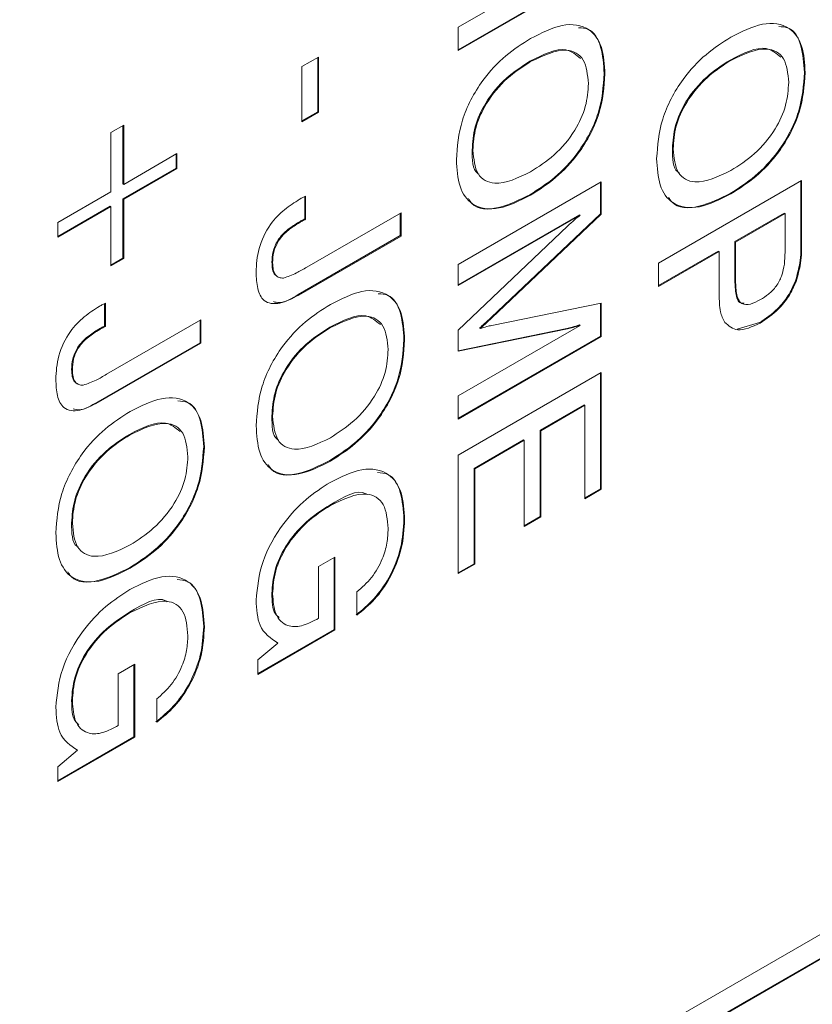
# Model space of a CAD drawing. Header units: millimetres. Extents: x 22 to 278, y 61 to 167.
# Tile 78 of 148: x 200.81 to 204.72, y 113.22 to 118.09. Entities that reach past the tile are written whole.
import ezdxf

# ---------------------------------------------------------------- set-up
doc = ezdxf.new("R2010")
doc.units = ezdxf.units.MM
doc.layers.get('0').update_dxf_attribs({"lineweight": 15})

msp = doc.modelspace()

# ---------------------------------------------------------------- linework, layer by layer
for p, q in [((190.8467, 105.5326), (215.843, 119.9626)), ((215.8394, 119.8421), (190.8432, 105.4121)), ((215.843, 119.8401), (190.8467, 105.4101)), ((203.6772, 118.3452), (202.9736, 117.9391)), ((203.6807, 118.3432), (202.9736, 117.935)), ((202.9736, 118.0502), (203.309, 118.2438)), ((202.9736, 117.935), (202.9736, 118.0502)), ((202.2012, 117.8555), (202.2828, 117.9026)), ((202.2793, 117.9006), (202.2793, 117.6325)), ((202.2828, 117.9026), (202.2828, 117.6304)), ((203.3282, 117.882), (203.3317, 117.88)), ((204.3181, 117.8882), (204.3216, 117.8862)), ((202.2012, 117.5833), (202.2012, 117.8555)), ((203.6953, 117.821), (203.6988, 117.819)), ((204.6853, 117.8272), (204.6888, 117.8251)), ((202.2793, 117.6325), (202.2012, 117.5874)), ((202.2828, 117.6304), (202.2012, 117.5833)), ((202.2793, 117.6325), (202.2828, 117.6304)), ((201.2566, 117.53), (201.3201, 117.5667)), ((201.3165, 117.5646), (201.3165, 117.2756)), ((201.3201, 117.5667), (201.3201, 117.2735)), ((201.2566, 117.2369), (201.2566, 117.53)), ((203.0426, 117.4442), (203.0461, 117.4422)), ((204.0325, 117.4504), (204.0361, 117.4483)), ((201.3201, 117.2735), (201.583, 117.4253)), ((201.5794, 117.4233), (201.5794, 117.3541)), ((201.583, 117.4253), (201.583, 117.352)), ((201.5794, 117.3541), (201.3165, 117.2023)), ((201.583, 117.352), (201.3201, 117.2003)), ((201.5794, 117.3541), (201.583, 117.352)), ((201.3165, 117.2756), (201.3201, 117.2735)), ((202.9736, 116.8777), (203.6807, 117.2859)), ((203.6772, 117.2838), (203.6772, 117.1276)), ((203.6807, 117.2859), (203.6807, 117.1256)), ((203.9636, 116.8839), (204.6707, 117.2921)), ((204.6671, 117.29), (204.6671, 116.9917)), ((204.6707, 117.2921), (204.6707, 116.9896)), ((200.9937, 117.0851), (201.2566, 117.2369)), ((201.3165, 117.2023), (201.3165, 116.9092)), ((201.3165, 117.2023), (201.3201, 117.2003)), ((201.3201, 117.2003), (201.3201, 116.9071)), ((202.2158, 117.214), (202.2158, 117.1028)), ((202.2194, 117.2158), (202.2194, 117.1008)), ((203.3282, 117.2225), (203.3317, 117.2205)), ((204.3181, 117.2287), (204.3216, 117.2267)), ((201.2531, 117.1657), (200.9937, 117.0159)), ((201.2566, 117.1636), (200.9937, 117.0119)), ((201.2531, 117.1657), (201.2566, 117.1636)), ((201.2566, 116.8705), (201.2566, 117.1636)), ((202.2158, 117.1028), (202.2194, 117.1008)), ((202.225, 116.8643), (202.6908, 117.1331)), ((202.6872, 117.1311), (202.6872, 117.02)), ((202.6908, 117.1331), (202.6908, 117.018)), ((203.5725, 117.1228), (202.9736, 116.7771)), ((203.576, 117.1208), (202.9736, 116.773)), ((203.6772, 117.1276), (203.1362, 116.6156)), ((203.6807, 117.1256), (203.1398, 116.6136)), ((203.5725, 117.1228), (203.576, 117.1208)), ((203.6772, 117.1276), (203.6807, 117.1256)), ((204.5855, 117.1319), (204.3408, 116.9906)), ((204.5891, 117.1298), (204.3443, 116.9885)), ((204.5855, 117.1319), (204.5891, 117.1298)), ((204.5891, 116.9376), (204.5891, 117.1298)), ((200.9937, 117.0119), (200.9937, 117.0851)), ((202.1864, 117.0868), (202.1899, 117.0848)), ((202.9736, 116.5532), (203.5141, 117.067)), ((202.6872, 117.02), (202.1825, 116.7287)), ((202.6908, 117.018), (202.1861, 116.7266)), ((202.6872, 117.02), (202.6908, 117.018)), ((204.3408, 116.9906), (204.3408, 116.8065)), ((204.3408, 116.9906), (204.3443, 116.9885)), ((204.3443, 116.9885), (204.3443, 116.8045)), ((204.6671, 116.9917), (204.6707, 116.9896)), ((201.3165, 116.9092), (201.2566, 116.8746)), ((201.3201, 116.9071), (201.2566, 116.8705)), ((201.3165, 116.9092), (201.3201, 116.9071)), ((204.2592, 116.9435), (203.9636, 116.7728)), ((204.2627, 116.9414), (203.9636, 116.7687)), ((204.2592, 116.9435), (204.2627, 116.9414)), ((204.2627, 116.7749), (204.2627, 116.9414)), ((202.0526, 116.8884), (202.0562, 116.8864)), ((202.9736, 116.773), (202.9736, 116.8777)), ((203.9636, 116.7687), (203.9636, 116.8839)), ((204.3408, 116.8065), (204.3443, 116.8045)), ((204.6404, 116.796), (204.6439, 116.7939)), ((202.1825, 116.7287), (202.1861, 116.7266)), ((201.2259, 116.6844), (201.2259, 116.5732)), ((201.2294, 116.6862), (201.2294, 116.5712)), ((203.1398, 116.576), (203.6807, 116.6862)), ((203.6772, 116.6855), (203.6772, 116.5237)), ((203.6807, 116.6862), (203.6807, 116.5217)), ((203.1362, 116.6156), (203.1398, 116.6136)), ((201.2259, 116.5732), (201.2294, 116.5712)), ((201.2351, 116.3347), (201.7008, 116.6035)), ((201.6973, 116.6015), (201.6973, 116.4904)), ((201.7008, 116.6035), (201.7008, 116.4884)), ((202.3382, 116.5673), (202.3417, 116.5653)), ((202.9736, 116.2286), (203.576, 116.5764)), ((203.0782, 116.5628), (203.0817, 116.5608)), ((203.5725, 116.5785), (203.576, 116.5764)), ((204.4632, 116.5901), (204.3517, 116.5572)), ((204.4632, 116.5901), (204.4667, 116.5881)), ((201.1964, 116.5572), (201.2, 116.5552)), ((203.5106, 116.5614), (202.9736, 116.4512)), ((203.5141, 116.5593), (202.9736, 116.4485)), ((202.9736, 116.4485), (202.9736, 116.5532)), ((203.6772, 116.5237), (202.9736, 116.1176)), ((203.6807, 116.5217), (202.9736, 116.1135)), ((203.5106, 116.5614), (203.5141, 116.5593)), ((203.6772, 116.5237), (203.6807, 116.5217)), ((201.6973, 116.4904), (201.1926, 116.1991)), ((201.7008, 116.4884), (201.1961, 116.197)), ((201.6973, 116.4904), (201.7008, 116.4884)), ((202.7054, 116.5063), (202.7089, 116.5042)), ((201.0627, 116.3588), (201.0662, 116.3568)), ((202.9736, 115.9355), (203.6807, 116.3437)), ((203.6772, 116.3417), (203.6772, 115.7687)), ((203.6807, 116.3437), (203.6807, 115.7666)), ((202.9736, 116.1135), (202.9736, 116.2286)), ((201.1926, 116.1991), (201.1961, 116.197)), ((203.5956, 116.1835), (203.378, 116.0579)), ((203.5991, 116.1815), (203.3816, 116.0559)), ((203.5956, 116.1835), (203.5991, 116.1815)), ((203.5991, 115.7195), (203.5991, 116.1815)), ((202.0526, 116.1294), (202.0562, 116.1274)), ((201.3483, 116.0377), (201.3518, 116.0356)), ((203.378, 116.0579), (203.378, 115.6313)), ((203.378, 116.0579), (203.3816, 116.0559)), ((203.3816, 116.0559), (203.3816, 115.6293)), ((203.2964, 116.0108), (203.0517, 115.8695)), ((203.3, 116.0088), (203.0552, 115.8675)), ((203.2964, 116.0108), (203.3, 116.0088)), ((203.3, 115.5822), (203.3, 116.0088)), ((201.7154, 115.9766), (201.7189, 115.9746)), ((202.9736, 115.3493), (202.9736, 115.9355)), ((202.3382, 115.9078), (202.3417, 115.9057)), ((203.0517, 115.8695), (203.0517, 115.3984)), ((203.0517, 115.8695), (203.0552, 115.8675)), ((203.0552, 115.8675), (203.0552, 115.3964)), ((203.6772, 115.7687), (203.5991, 115.7236)), ((203.6807, 115.7666), (203.5991, 115.7195)), ((203.6772, 115.7687), (203.6807, 115.7666)), ((202.3386, 115.6882), (202.3422, 115.6862)), ((201.0627, 115.5998), (201.0662, 115.5978)), ((202.7054, 115.6177), (202.7089, 115.6157)), ((203.378, 115.6313), (203.3, 115.5863)), ((203.3816, 115.6293), (203.3, 115.5822)), ((203.378, 115.6313), (203.3816, 115.6293)), ((202.2828, 115.3838), (202.3644, 115.4309)), ((202.3609, 115.4289), (202.3609, 115.0729)), ((202.3644, 115.4309), (202.3644, 115.0709)), ((203.0517, 115.3984), (202.9736, 115.3534)), ((203.0552, 115.3964), (202.9736, 115.3493)), ((203.0517, 115.3984), (203.0552, 115.3964)), ((201.3483, 115.3782), (201.3518, 115.3761)), ((202.2828, 115.1285), (202.2828, 115.3838)), ((202.0526, 115.2514), (202.0562, 115.2494)), ((202.4732, 115.1442), (202.4732, 115.2593)), ((201.3487, 115.1586), (201.3522, 115.1565)), ((202.274, 115.1234), (202.2828, 115.1285)), ((201.7154, 115.0881), (201.7189, 115.0861)), ((202.3609, 115.0729), (201.9837, 114.8552)), ((202.3644, 115.0709), (201.9837, 114.8511)), ((202.3609, 115.0729), (202.3644, 115.0709)), ((201.9837, 114.924), (202.0822, 115.0061)), ((202.0787, 115.0082), (202.0822, 115.0061)), ((201.9837, 114.8511), (201.9837, 114.924)), ((201.2929, 114.8542), (201.3745, 114.9013)), ((201.3709, 114.8992), (201.3709, 114.5433)), ((201.3745, 114.9013), (201.3745, 114.5413)), ((201.2929, 114.5989), (201.2929, 114.8542)), ((201.0627, 114.7218), (201.0662, 114.7198)), ((201.4832, 114.6145), (201.4832, 114.7297)), ((201.2841, 114.5938), (201.2929, 114.5989)), ((201.3709, 114.5433), (200.9937, 114.3255)), ((201.3745, 114.5413), (200.9937, 114.3215)), ((201.3709, 114.5433), (201.3745, 114.5413)), ((200.9937, 114.3944), (201.0923, 114.4765)), ((201.0888, 114.4786), (201.0923, 114.4765)), ((200.9937, 114.3215), (200.9937, 114.3944))]:
    msp.add_line(p, q)
for points, knots in [([(204.3216, 118.0013), (204.3745, 118.028), (204.48, 118.0811), (204.6104, 118.0632), (204.6803, 117.9641), (204.686, 117.8715), (204.6888, 117.8251)], [0, 0, 0, 0, 0.280656, 0.559563, 0.779404, 1, 1, 1, 1]), ([(203.3317, 117.9952), (203.3846, 118.0218), (203.4901, 118.0749), (203.6205, 118.0571), (203.6904, 117.9579), (203.696, 117.8653), (203.6988, 117.819)], [0, 0, 0, 0, 0.280656, 0.559563, 0.779404, 1, 1, 1, 1]), ([(203.5683, 118.0473), (203.585, 118.0464), (203.6381, 118.0435), (203.6856, 117.957), (203.6921, 117.8664), (203.6953, 117.821)], [0, 0, 0, 0, 0.185687, 0.592146, 1, 1, 1, 1]), ([(204.5583, 118.0535), (204.575, 118.0526), (204.6281, 118.0497), (204.6755, 117.9632), (204.682, 117.8726), (204.6853, 117.8272)], [0, 0, 0, 0, 0.185687, 0.592146, 1, 1, 1, 1]), ([(202.9645, 117.3951), (202.9692, 117.4591), (202.9785, 117.587), (203.0805, 117.7815), (203.2074, 117.9158), (203.2902, 117.9687), (203.3317, 117.9952)], [0, 0, 0, 0, 0.2799747, 0.5585368, 0.7789397, 1, 1, 1, 1]), ([(203.9545, 117.4012), (203.9591, 117.4653), (203.9684, 117.5932), (204.0705, 117.7877), (204.1974, 117.922), (204.2802, 117.9749), (204.3216, 118.0013)], [0, 0, 0, 0, 0.279975, 0.558537, 0.77894, 1, 1, 1, 1]), ([(203.5786, 117.8955), (203.5562, 117.9142), (203.494, 117.9662), (203.3928, 117.9149), (203.3282, 117.882)], [0, 0, 0, 0, 0.360267, 1, 1, 1, 1]), ([(203.6173, 117.7719), (203.613, 117.8151), (203.6046, 117.9014), (203.496, 117.9592), (203.3941, 117.91), (203.3317, 117.88)], [0, 0, 0, 0, 0.280387, 0.559941, 1, 1, 1, 1]), ([(204.5686, 117.9017), (204.5462, 117.9204), (204.4839, 117.9723), (204.3828, 117.921), (204.3181, 117.8882)], [0, 0, 0, 0, 0.3602667, 1, 1, 1, 1]), ([(204.6072, 117.778), (204.603, 117.8213), (204.5945, 117.9076), (204.486, 117.9653), (204.384, 117.9162), (204.3216, 117.8862)], [0, 0, 0, 0, 0.280387, 0.559941, 1, 1, 1, 1]), ([(203.3282, 117.882), (203.2889, 117.8569), (203.2106, 117.8067), (203.1102, 117.6893), (203.05, 117.5557), (203.0451, 117.4814), (203.0426, 117.4442)], [0, 0, 0, 0, 0.280915, 0.560221, 0.779754, 1, 1, 1, 1]), ([(203.3317, 117.88), (203.2924, 117.8549), (203.2142, 117.8047), (203.1138, 117.6872), (203.0535, 117.5536), (203.0486, 117.4793), (203.0461, 117.4422)], [0, 0, 0, 0, 0.280915, 0.560221, 0.779754, 1, 1, 1, 1]), ([(204.3181, 117.8882), (204.2789, 117.8631), (204.2006, 117.8129), (204.1002, 117.6954), (204.0399, 117.5618), (204.035, 117.4876), (204.0325, 117.4504)], [0, 0, 0, 0, 0.280915, 0.560221, 0.779754, 1, 1, 1, 1]), ([(204.3216, 117.8862), (204.2824, 117.861), (204.2041, 117.8109), (204.1037, 117.6934), (204.0435, 117.5598), (204.0385, 117.4855), (204.0361, 117.4483)], [0, 0, 0, 0, 0.280915, 0.560221, 0.779754, 1, 1, 1, 1]), ([(203.6953, 117.821), (203.6907, 117.757), (203.6815, 117.6293), (203.5791, 117.4353), (203.4523, 117.3015), (203.3696, 117.2489), (203.3282, 117.2225)], [0, 0, 0, 0, 0.279949, 0.558467, 0.77891, 1, 1, 1, 1]), ([(203.6988, 117.819), (203.6942, 117.755), (203.685, 117.6273), (203.5826, 117.4332), (203.4558, 117.2995), (203.3731, 117.2468), (203.3317, 117.2205)], [0, 0, 0, 0, 0.279949, 0.558467, 0.77891, 1, 1, 1, 1]), ([(204.6853, 117.8272), (204.6806, 117.7632), (204.6714, 117.6355), (204.569, 117.4414), (204.4422, 117.3077), (204.3595, 117.2551), (204.3181, 117.2287)], [0, 0, 0, 0, 0.279949, 0.558467, 0.77891, 1, 1, 1, 1]), ([(204.6888, 117.8251), (204.6842, 117.7611), (204.6749, 117.6335), (204.5726, 117.4394), (204.4458, 117.3057), (204.3631, 117.253), (204.3216, 117.2267)], [0, 0, 0, 0, 0.279949, 0.558467, 0.77891, 1, 1, 1, 1]), ([(203.3317, 117.3356), (203.3709, 117.3607), (203.4489, 117.4106), (203.5494, 117.5273), (203.6098, 117.6606), (203.6148, 117.7347), (203.6173, 117.7719)], [0, 0, 0, 0, 0.28094, 0.560286, 0.779784, 1, 1, 1, 1]), ([(204.3216, 117.3418), (204.3608, 117.3669), (204.4389, 117.4168), (204.5394, 117.5335), (204.5997, 117.6668), (204.6047, 117.7409), (204.6072, 117.778)], [0, 0, 0, 0, 0.28094, 0.560286, 0.779784, 1, 1, 1, 1]), ([(203.0426, 117.4442), (203.0428, 117.3954), (203.0431, 117.3417), (203.0741, 117.3254), (203.0769, 117.3239)], [0, 0, 0, 0, 0.9087224, 1, 1, 1, 1]), ([(203.0461, 117.4422), (203.0504, 117.3991), (203.0591, 117.3131), (203.168, 117.2568), (203.2696, 117.3057), (203.3317, 117.3356)], [0, 0, 0, 0, 0.280273, 0.559939, 1, 1, 1, 1]), ([(204.0325, 117.4504), (204.0328, 117.4016), (204.033, 117.3479), (204.064, 117.3316), (204.0668, 117.3301)], [0, 0, 0, 0, 0.9087224, 1, 1, 1, 1]), ([(204.0361, 117.4483), (204.0404, 117.4053), (204.049, 117.3193), (204.1579, 117.263), (204.2595, 117.3119), (204.3216, 117.3418)], [0, 0, 0, 0, 0.280273, 0.5599391, 1, 1, 1, 1]), ([(203.3317, 117.2205), (203.2789, 117.1938), (203.1736, 117.1407), (203.0434, 117.1581), (202.9731, 117.2565), (202.9674, 117.3488), (202.9645, 117.3951)], [0, 0, 0, 0, 0.2806789, 0.5596353, 0.7794046, 1, 1, 1, 1]), ([(204.3216, 117.2267), (204.2689, 117.2), (204.1636, 117.1469), (204.0333, 117.1642), (203.9631, 117.2627), (203.9574, 117.355), (203.9545, 117.4012)], [0, 0, 0, 0, 0.280679, 0.559635, 0.779405, 1, 1, 1, 1]), ([(201.9746, 116.8396), (201.9765, 116.8776), (201.9803, 116.9533), (202.0367, 117.0733), (202.1148, 117.1525), (202.1645, 117.1839), (202.1895, 117.1997)], [0, 0, 0, 0, 0.2806226, 0.5584227, 0.7787677, 1, 1, 1, 1]), ([(202.1895, 117.1997), (202.1951, 117.2029), (202.205, 117.2086), (202.215, 117.2136), (202.2194, 117.2158)], [0, 0, 0, 0, 0.56004, 1, 1, 1, 1]), ([(203.3282, 117.2225), (203.2763, 117.1971), (203.1729, 117.1463), (203.059, 117.1471), (203.0291, 117.1947), (203.0238, 117.2031)], [0, 0, 0, 0, 0.45283, 0.90288, 1, 1, 1, 1]), ([(204.3181, 117.2287), (204.2662, 117.2033), (204.1628, 117.1525), (204.049, 117.1533), (204.0191, 117.2009), (204.0138, 117.2093)], [0, 0, 0, 0, 0.45283, 0.90288, 1, 1, 1, 1]), ([(202.2158, 117.1028), (202.2103, 117.1001), (202.2005, 117.0951), (202.1907, 117.0894), (202.1864, 117.0868)], [0, 0, 0, 0, 0.559943, 1, 1, 1, 1]), ([(202.2194, 117.1008), (202.2139, 117.098), (202.2041, 117.0931), (202.1942, 117.0873), (202.1899, 117.0848)], [0, 0, 0, 0, 0.559943, 1, 1, 1, 1]), ([(203.5141, 117.067), (203.5255, 117.0777), (203.5459, 117.0967), (203.5668, 117.1134), (203.576, 117.1208)], [0, 0, 0, 0, 0.559949, 1, 1, 1, 1]), ([(202.1864, 117.0868), (202.1682, 117.0755), (202.1319, 117.0531), (202.0815, 117.0035), (202.055, 116.9397), (202.0534, 116.9055), (202.0526, 116.8884)], [0, 0, 0, 0, 0.281515, 0.560546, 0.779383, 1, 1, 1, 1]), ([(202.1899, 117.0848), (202.1717, 117.0735), (202.1354, 117.051), (202.085, 117.0015), (202.0586, 116.9376), (202.057, 116.9035), (202.0562, 116.8864)], [0, 0, 0, 0, 0.281515, 0.560546, 0.779383, 1, 1, 1, 1]), ([(204.6671, 116.9917), (204.6676, 116.9571), (204.6685, 116.8953), (204.6489, 116.8263), (204.6404, 116.796)], [0, 0, 0, 0, 0.561022, 1, 1, 1, 1]), ([(204.6707, 116.9896), (204.6711, 116.955), (204.672, 116.8933), (204.6525, 116.8242), (204.6439, 116.7939)], [0, 0, 0, 0, 0.561022, 1, 1, 1, 1]), ([(204.4674, 116.7037), (204.4809, 116.7121), (204.5078, 116.7289), (204.5469, 116.7678), (204.5865, 116.8445), (204.588, 116.8992), (204.5891, 116.9376)], [0, 0, 0, 0, 0.18776, 0.37478, 0.560868, 1, 1, 1, 1]), ([(202.0526, 116.8884), (202.0533, 116.8766), (202.0545, 116.853), (202.0624, 116.8301), (202.0715, 116.8244), (202.0733, 116.8233)], [0, 0, 0, 0, 0.446422, 0.891723, 1, 1, 1, 1]), ([(202.0562, 116.8864), (202.0567, 116.8744), (202.0577, 116.8504), (202.069, 116.8245), (202.0876, 116.8114), (202.1024, 116.8107), (202.1097, 116.8103)], [0, 0, 0, 0, 0.280306, 0.559907, 0.779843, 1, 1, 1, 1]), ([(202.1097, 116.8103), (202.131, 116.8177), (202.1691, 116.8308), (202.2079, 116.854), (202.225, 116.8643)], [0, 0, 0, 0, 0.558705, 1, 1, 1, 1]), ([(202.1861, 116.7266), (202.1544, 116.71), (202.0915, 116.677), (202.0115, 116.6865), (201.978, 116.7558), (201.9757, 116.8116), (201.9746, 116.8396)], [0, 0, 0, 0, 0.281012, 0.558892, 0.778861, 1, 1, 1, 1]), ([(204.3408, 116.8065), (204.3416, 116.7834), (204.3434, 116.7374), (204.3575, 116.6845), (204.3822, 116.6854), (204.3878, 116.6855)], [0, 0, 0, 0, 0.4390106, 0.8730856, 1, 1, 1, 1]), ([(204.2909, 116.5911), (204.2826, 116.6076), (204.2689, 116.6348), (204.2647, 116.6859), (204.2629, 116.7299), (204.2628, 116.7599), (204.2627, 116.7749)], [0, 0, 0, 0, 0.339029, 0.559283, 0.779627, 1, 1, 1, 1]), ([(204.3443, 116.8045), (204.3449, 116.7808), (204.3461, 116.7336), (204.3669, 116.6776), (204.4181, 116.6775), (204.4509, 116.6949), (204.4674, 116.7037)], [0, 0, 0, 0, 0.281601, 0.560036, 0.778958, 1, 1, 1, 1]), ([(204.6404, 116.796), (204.6292, 116.7709), (204.6068, 116.7208), (204.544, 116.6444), (204.4938, 116.6107), (204.4632, 116.5901)], [0, 0, 0, 0, 0.279977, 0.560215, 1, 1, 1, 1]), ([(204.6439, 116.7939), (204.6327, 116.7689), (204.6103, 116.7188), (204.5475, 116.6424), (204.4973, 116.6087), (204.4667, 116.5881)], [0, 0, 0, 0, 0.279977, 0.560215, 1, 1, 1, 1]), ([(202.1825, 116.7287), (202.1496, 116.7089), (202.1048, 116.682), (202.0698, 116.6913), (202.0605, 116.6938)], [0, 0, 0, 0, 0.735001, 1, 1, 1, 1]), ([(202.3417, 116.6804), (202.3946, 116.707), (202.5001, 116.7602), (202.6305, 116.7423), (202.7004, 116.6432), (202.7061, 116.5506), (202.7089, 116.5042)], [0, 0, 0, 0, 0.280656, 0.559563, 0.779404, 1, 1, 1, 1]), ([(202.5784, 116.7325), (202.5951, 116.7316), (202.6482, 116.7287), (202.6957, 116.6423), (202.7021, 116.5516), (202.7054, 116.5063)], [0, 0, 0, 0, 0.1856871, 0.5921465, 1, 1, 1, 1]), ([(200.9846, 116.31), (200.9866, 116.348), (200.9903, 116.4237), (201.0468, 116.5436), (201.1248, 116.6229), (201.1746, 116.6543), (201.1995, 116.6701)], [0, 0, 0, 0, 0.2806226, 0.5584227, 0.7787677, 1, 1, 1, 1]), ([(201.1995, 116.6701), (201.2051, 116.6733), (201.2151, 116.679), (201.225, 116.684), (201.2294, 116.6862)], [0, 0, 0, 0, 0.56004, 1, 1, 1, 1]), ([(201.9746, 116.0803), (201.9793, 116.1444), (201.9885, 116.2723), (202.0906, 116.4668), (202.2175, 116.601), (202.3003, 116.6539), (202.3417, 116.6804)], [0, 0, 0, 0, 0.279975, 0.558537, 0.77894, 1, 1, 1, 1]), ([(202.5887, 116.5808), (202.5663, 116.5995), (202.504, 116.6514), (202.4029, 116.6001), (202.3382, 116.5673)], [0, 0, 0, 0, 0.360267, 1, 1, 1, 1]), ([(202.6273, 116.4571), (202.6231, 116.5003), (202.6146, 116.5867), (202.5061, 116.6444), (202.4041, 116.5953), (202.3417, 116.5653)], [0, 0, 0, 0, 0.280387, 0.559941, 1, 1, 1, 1]), ([(203.1362, 116.6156), (203.1255, 116.6053), (203.1064, 116.5869), (203.0868, 116.5701), (203.0782, 116.5628)], [0, 0, 0, 0, 0.56006, 1, 1, 1, 1]), ([(203.1398, 116.6136), (203.1291, 116.6033), (203.1099, 116.5848), (203.0903, 116.5681), (203.0817, 116.5608)], [0, 0, 0, 0, 0.56006, 1, 1, 1, 1]), ([(201.2259, 116.5732), (201.2204, 116.5705), (201.2106, 116.5655), (201.2007, 116.5597), (201.1964, 116.5572)], [0, 0, 0, 0, 0.559943, 1, 1, 1, 1]), ([(201.2294, 116.5712), (201.2239, 116.5684), (201.2141, 116.5635), (201.2043, 116.5577), (201.2, 116.5552)], [0, 0, 0, 0, 0.559943, 1, 1, 1, 1]), ([(202.3382, 116.5673), (202.299, 116.5421), (202.2207, 116.492), (202.1203, 116.3745), (202.06, 116.2409), (202.0551, 116.1666), (202.0526, 116.1294)], [0, 0, 0, 0, 0.280915, 0.560221, 0.779754, 1, 1, 1, 1]), ([(202.3417, 116.5653), (202.3025, 116.5401), (202.2242, 116.4899), (202.1238, 116.3725), (202.0636, 116.2389), (202.0586, 116.1646), (202.0562, 116.1274)], [0, 0, 0, 0, 0.280915, 0.560221, 0.779754, 1, 1, 1, 1]), ([(203.0817, 116.5608), (203.0927, 116.5643), (203.1123, 116.5705), (203.1314, 116.5743), (203.1398, 116.576)], [0, 0, 0, 0, 0.560006, 1, 1, 1, 1]), ([(203.5725, 116.5785), (203.5609, 116.5748), (203.5401, 116.5683), (203.5196, 116.5635), (203.5106, 116.5614)], [0, 0, 0, 0, 0.559973, 1, 1, 1, 1]), ([(203.576, 116.5764), (203.5644, 116.5728), (203.5436, 116.5663), (203.5231, 116.5615), (203.5141, 116.5593)], [0, 0, 0, 0, 0.559973, 1, 1, 1, 1]), ([(204.4667, 116.5881), (204.4268, 116.5698), (204.3555, 116.5371), (204.3106, 116.5746), (204.2909, 116.5911)], [0, 0, 0, 0, 0.55983, 1, 1, 1, 1]), ([(201.1964, 116.5572), (201.1782, 116.5459), (201.142, 116.5235), (201.0915, 116.4739), (201.0651, 116.4101), (201.0635, 116.3759), (201.0627, 116.3588)], [0, 0, 0, 0, 0.281515, 0.560546, 0.779383, 1, 1, 1, 1]), ([(201.2, 116.5552), (201.1817, 116.5439), (201.1455, 116.5214), (201.0951, 116.4719), (201.0686, 116.408), (201.067, 116.3739), (201.0662, 116.3568)], [0, 0, 0, 0, 0.281515, 0.560546, 0.779383, 1, 1, 1, 1]), ([(202.7054, 116.5063), (202.7007, 116.4423), (202.6915, 116.3146), (202.5891, 116.1205), (202.4623, 115.9868), (202.3796, 115.9341), (202.3382, 115.9078)], [0, 0, 0, 0, 0.279949, 0.558467, 0.77891, 1, 1, 1, 1]), ([(202.7089, 116.5042), (202.7043, 116.4402), (202.695, 116.3125), (202.5927, 116.1185), (202.4659, 115.9847), (202.3832, 115.9321), (202.3417, 115.9057)], [0, 0, 0, 0, 0.279949, 0.558467, 0.77891, 1, 1, 1, 1]), ([(202.3417, 116.0209), (202.3809, 116.0459), (202.459, 116.0959), (202.5595, 116.2126), (202.6198, 116.3459), (202.6248, 116.42), (202.6273, 116.4571)], [0, 0, 0, 0, 0.28094, 0.560286, 0.779784, 1, 1, 1, 1]), ([(201.0627, 116.3588), (201.0632, 116.3469), (201.0643, 116.323), (201.0752, 116.2965), (201.0887, 116.2892), (201.0945, 116.286)], [0, 0, 0, 0, 0.36225, 0.72359, 1, 1, 1, 1]), ([(201.0662, 116.3568), (201.0667, 116.3448), (201.0678, 116.3208), (201.0791, 116.2949), (201.0977, 116.2818), (201.1124, 116.2811), (201.1198, 116.2807)], [0, 0, 0, 0, 0.280306, 0.559907, 0.779843, 1, 1, 1, 1]), ([(201.1198, 116.2807), (201.1411, 116.2881), (201.1791, 116.3012), (201.218, 116.3244), (201.2351, 116.3347)], [0, 0, 0, 0, 0.558705, 1, 1, 1, 1]), ([(201.1961, 116.197), (201.1645, 116.1804), (201.1016, 116.1474), (201.0215, 116.1568), (200.988, 116.2262), (200.9858, 116.282), (200.9846, 116.31)], [0, 0, 0, 0, 0.281012, 0.558892, 0.778861, 1, 1, 1, 1]), ([(201.3518, 116.1508), (201.4047, 116.1774), (201.5102, 116.2305), (201.6406, 116.2127), (201.7105, 116.1135), (201.7161, 116.021), (201.7189, 115.9746)], [0, 0, 0, 0, 0.280656, 0.559563, 0.779404, 1, 1, 1, 1]), ([(201.1926, 116.1991), (201.1597, 116.1793), (201.1149, 116.1524), (201.0798, 116.1617), (201.0705, 116.1642)], [0, 0, 0, 0, 0.735001, 1, 1, 1, 1]), ([(201.5884, 116.2029), (201.6051, 116.202), (201.6582, 116.1991), (201.7057, 116.1127), (201.7122, 116.022), (201.7154, 115.9766)], [0, 0, 0, 0, 0.185687, 0.592146, 1, 1, 1, 1]), ([(200.9846, 115.5507), (200.9893, 115.6148), (200.9986, 115.7426), (201.1006, 115.9371), (201.2275, 116.0714), (201.3103, 116.1243), (201.3518, 116.1508)], [0, 0, 0, 0, 0.279975, 0.558537, 0.77894, 1, 1, 1, 1]), ([(202.0526, 116.1294), (202.0529, 116.0806), (202.0531, 116.0269), (202.0841, 116.0107), (202.0869, 116.0092)], [0, 0, 0, 0, 0.908722, 1, 1, 1, 1]), ([(202.0562, 116.1274), (202.0605, 116.0844), (202.0691, 115.9984), (202.178, 115.942), (202.2796, 115.991), (202.3417, 116.0209)], [0, 0, 0, 0, 0.280273, 0.559939, 1, 1, 1, 1]), ([(201.5987, 116.0511), (201.5763, 116.0699), (201.5141, 116.1218), (201.4129, 116.0705), (201.3483, 116.0377)], [0, 0, 0, 0, 0.360267, 1, 1, 1, 1]), ([(201.6374, 115.9275), (201.6331, 115.9707), (201.6247, 116.057), (201.5161, 116.1148), (201.4142, 116.0657), (201.3518, 116.0356)], [0, 0, 0, 0, 0.280387, 0.559941, 1, 1, 1, 1]), ([(202.3417, 115.9057), (202.289, 115.8791), (202.1837, 115.826), (202.0534, 115.8433), (201.9832, 115.9417), (201.9775, 116.0341), (201.9746, 116.0803)], [0, 0, 0, 0, 0.280679, 0.559635, 0.779405, 1, 1, 1, 1]), ([(201.3483, 116.0377), (201.309, 116.0125), (201.2307, 115.9624), (201.1303, 115.8449), (201.0701, 115.7113), (201.0652, 115.637), (201.0627, 115.5998)], [0, 0, 0, 0, 0.280915, 0.560221, 0.779754, 1, 1, 1, 1]), ([(201.3518, 116.0356), (201.3125, 116.0105), (201.2343, 115.9603), (201.1339, 115.8429), (201.0736, 115.7093), (201.0687, 115.635), (201.0662, 115.5978)], [0, 0, 0, 0, 0.280915, 0.560221, 0.779754, 1, 1, 1, 1]), ([(201.7154, 115.9766), (201.7108, 115.9126), (201.7016, 115.785), (201.5992, 115.5909), (201.4724, 115.4572), (201.3897, 115.4045), (201.3483, 115.3782)], [0, 0, 0, 0, 0.279949, 0.558467, 0.77891, 1, 1, 1, 1]), ([(201.7189, 115.9746), (201.7143, 115.9106), (201.7051, 115.7829), (201.6027, 115.5889), (201.4759, 115.4551), (201.3932, 115.4025), (201.3518, 115.3761)], [0, 0, 0, 0, 0.279949, 0.558467, 0.77891, 1, 1, 1, 1]), ([(201.3518, 115.4913), (201.391, 115.5163), (201.469, 115.5663), (201.5695, 115.6829), (201.6299, 115.8163), (201.6349, 115.8904), (201.6374, 115.9275)], [0, 0, 0, 0, 0.28094, 0.560286, 0.779784, 1, 1, 1, 1]), ([(202.3382, 115.9078), (202.2864, 115.8823), (202.1829, 115.8316), (202.0691, 115.8324), (202.0392, 115.88), (202.0339, 115.8884)], [0, 0, 0, 0, 0.45283, 0.90288, 1, 1, 1, 1]), ([(202.3408, 115.8005), (202.3942, 115.8271), (202.5009, 115.8801), (202.6302, 115.8564), (202.7002, 115.756), (202.706, 115.6625), (202.7089, 115.6157)], [0, 0, 0, 0, 0.28051, 0.559455, 0.779383, 1, 1, 1, 1]), ([(202.5743, 115.8494), (202.5924, 115.8479), (202.6469, 115.8434), (202.6954, 115.7552), (202.7021, 115.6636), (202.7054, 115.6177)], [0, 0, 0, 0, 0.19857, 0.598657, 1, 1, 1, 1]), ([(201.9746, 115.2185), (201.9807, 115.2814), (201.9928, 115.4073), (202.0982, 115.5919), (202.22, 115.723), (202.3005, 115.7746), (202.3408, 115.8005)], [0, 0, 0, 0, 0.27927, 0.558399, 0.778964, 1, 1, 1, 1]), ([(202.5251, 115.74), (202.5229, 115.7415), (202.4787, 115.7711), (202.4069, 115.7286), (202.3386, 115.6882)], [0, 0, 0, 0, 0.050596, 1, 1, 1, 1]), ([(202.6273, 115.5722), (202.6235, 115.6161), (202.6158, 115.7038), (202.5087, 115.7667), (202.4054, 115.7167), (202.3422, 115.6862)], [0, 0, 0, 0, 0.280722, 0.560128, 1, 1, 1, 1]), ([(202.3386, 115.6882), (202.2994, 115.6631), (202.2213, 115.613), (202.121, 115.496), (202.0603, 115.3628), (202.0552, 115.2886), (202.0526, 115.2514)], [0, 0, 0, 0, 0.280945, 0.560274, 0.779826, 1, 1, 1, 1]), ([(202.3422, 115.6862), (202.303, 115.6611), (202.2248, 115.611), (202.1246, 115.494), (202.0638, 115.3608), (202.0587, 115.2865), (202.0562, 115.2494)], [0, 0, 0, 0, 0.280945, 0.560274, 0.779826, 1, 1, 1, 1]), ([(201.0627, 115.5998), (201.0629, 115.551), (201.0632, 115.4973), (201.0942, 115.4811), (201.097, 115.4796)], [0, 0, 0, 0, 0.908722, 1, 1, 1, 1]), ([(201.0662, 115.5978), (201.0705, 115.5547), (201.0792, 115.4687), (201.1881, 115.4124), (201.2897, 115.4614), (201.3518, 115.4913)], [0, 0, 0, 0, 0.280273, 0.559939, 1, 1, 1, 1]), ([(202.7054, 115.6177), (202.7027, 115.5715), (202.6975, 115.4792), (202.6412, 115.3359), (202.5591, 115.2196), (202.4995, 115.1707), (202.4697, 115.1462)], [0, 0, 0, 0, 0.280365, 0.559624, 0.779576, 1, 1, 1, 1]), ([(202.7089, 115.6157), (202.7063, 115.5695), (202.701, 115.4772), (202.6447, 115.3339), (202.5626, 115.2176), (202.503, 115.1686), (202.4732, 115.1442)], [0, 0, 0, 0, 0.280365, 0.559624, 0.779576, 1, 1, 1, 1]), ([(201.3518, 115.3761), (201.299, 115.3495), (201.1937, 115.2964), (201.0635, 115.3137), (200.9932, 115.4121), (200.9875, 115.5044), (200.9846, 115.5507)], [0, 0, 0, 0, 0.280679, 0.559635, 0.779405, 1, 1, 1, 1]), ([(202.4732, 115.2593), (202.498, 115.2812), (202.5477, 115.3248), (202.5991, 115.4158), (202.624, 115.501), (202.6262, 115.5484), (202.6273, 115.5722)], [0, 0, 0, 0, 0.279948, 0.559003, 0.779281, 1, 1, 1, 1]), ([(201.3483, 115.3782), (201.2964, 115.3527), (201.193, 115.3019), (201.0791, 115.3027), (201.0492, 115.3503), (201.0439, 115.3588)], [0, 0, 0, 0, 0.45283, 0.90288, 1, 1, 1, 1]), ([(201.3508, 115.2709), (201.4043, 115.2975), (201.5109, 115.3505), (201.6403, 115.3268), (201.7102, 115.2263), (201.716, 115.1329), (201.7189, 115.0861)], [0, 0, 0, 0, 0.28051, 0.559455, 0.779383, 1, 1, 1, 1]), ([(201.5843, 115.3198), (201.6024, 115.3183), (201.657, 115.3138), (201.7055, 115.2256), (201.7121, 115.134), (201.7154, 115.0881)], [0, 0, 0, 0, 0.19857, 0.5986572, 1, 1, 1, 1]), ([(200.9846, 114.6888), (200.9907, 114.7518), (201.0028, 114.8777), (201.1083, 115.0623), (201.2301, 115.1934), (201.3105, 115.245), (201.3508, 115.2709)], [0, 0, 0, 0, 0.27927, 0.558399, 0.778964, 1, 1, 1, 1]), ([(202.0526, 115.2514), (202.0532, 115.2124), (202.0539, 115.161), (202.0815, 115.1386), (202.0882, 115.1331)], [0, 0, 0, 0, 0.757782, 1, 1, 1, 1]), ([(202.0562, 115.2494), (202.0589, 115.2131), (202.0642, 115.1408), (202.1217, 115.0868), (202.1973, 115.0848), (202.2484, 115.1105), (202.274, 115.1234)], [0, 0, 0, 0, 0.280188, 0.559158, 0.779256, 1, 1, 1, 1]), ([(201.5352, 115.2103), (201.533, 115.2118), (201.4888, 115.2415), (201.4169, 115.1989), (201.3487, 115.1586)], [0, 0, 0, 0, 0.050596, 1, 1, 1, 1]), ([(201.6374, 115.0426), (201.6335, 115.0865), (201.6259, 115.1742), (201.5187, 115.2371), (201.4154, 115.1871), (201.3522, 115.1565)], [0, 0, 0, 0, 0.280722, 0.560128, 1, 1, 1, 1]), ([(202.0822, 115.0061), (202.0469, 115.0294), (201.9836, 115.071), (201.9774, 115.1733), (201.9746, 115.2185)], [0, 0, 0, 0, 0.5581992, 1, 1, 1, 1]), ([(201.3487, 115.1586), (201.3095, 115.1335), (201.2313, 115.0834), (201.1311, 114.9664), (201.0704, 114.8332), (201.0653, 114.759), (201.0627, 114.7218)], [0, 0, 0, 0, 0.280945, 0.560274, 0.779826, 1, 1, 1, 1]), ([(201.3522, 115.1565), (201.313, 115.1314), (201.2349, 115.0814), (201.1346, 114.9644), (201.0739, 114.8312), (201.0688, 114.7569), (201.0662, 114.7198)], [0, 0, 0, 0, 0.280945, 0.560274, 0.779826, 1, 1, 1, 1]), ([(201.7154, 115.0881), (201.7128, 115.0419), (201.7075, 114.9496), (201.6512, 114.8063), (201.5691, 114.69), (201.5095, 114.6411), (201.4797, 114.6166)], [0, 0, 0, 0, 0.280365, 0.559624, 0.779576, 1, 1, 1, 1]), ([(201.7189, 115.0861), (201.7163, 115.0399), (201.7111, 114.9476), (201.6548, 114.8043), (201.5727, 114.688), (201.5131, 114.639), (201.4832, 114.6145)], [0, 0, 0, 0, 0.280365, 0.559624, 0.779576, 1, 1, 1, 1]), ([(201.4832, 114.7297), (201.5081, 114.7515), (201.5577, 114.7952), (201.6091, 114.8862), (201.6341, 114.9714), (201.6363, 115.0188), (201.6374, 115.0426)], [0, 0, 0, 0, 0.279948, 0.559003, 0.779281, 1, 1, 1, 1]), ([(201.0627, 114.7218), (201.0632, 114.6828), (201.0639, 114.6314), (201.0916, 114.609), (201.0983, 114.6035)], [0, 0, 0, 0, 0.757782, 1, 1, 1, 1]), ([(201.0662, 114.7198), (201.0689, 114.6835), (201.0743, 114.6112), (201.1317, 114.5572), (201.2073, 114.5551), (201.2585, 114.5809), (201.2841, 114.5938)], [0, 0, 0, 0, 0.280188, 0.559158, 0.779256, 1, 1, 1, 1]), ([(201.0923, 114.4765), (201.057, 114.4998), (200.9937, 114.5414), (200.9874, 114.6437), (200.9846, 114.6888)], [0, 0, 0, 0, 0.5581992, 1, 1, 1, 1])]:
    msp.add_open_spline(points, degree=3, knots=knots)

doc.saveas('drawing.dxf')
